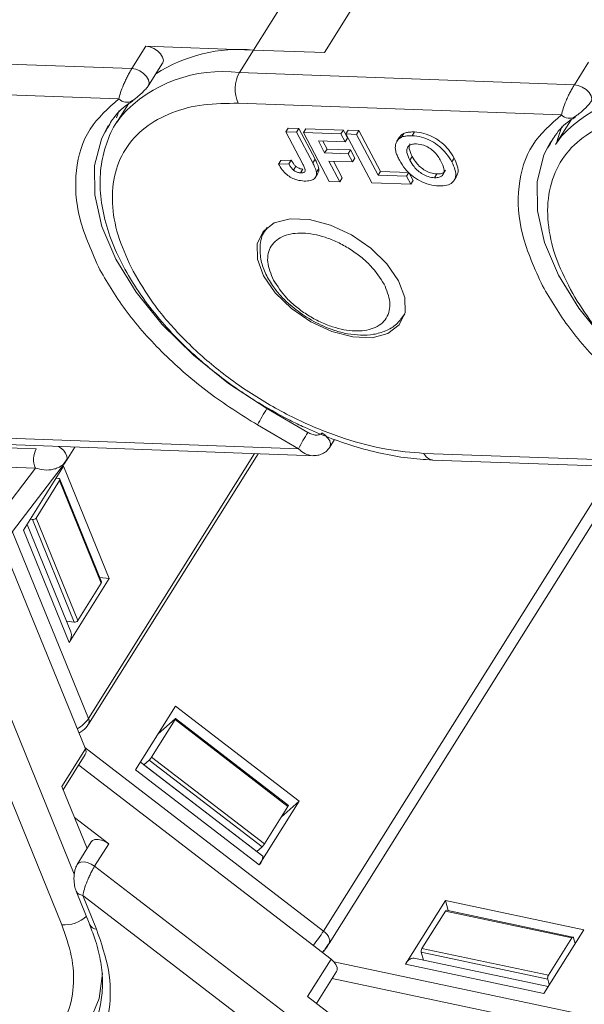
# Model space of a CAD drawing. Header units: millimetres. Extents: x 3578 to 4080, y -235 to 116.
# Tile 20 of 34: x 3862 to 3878, y 44 to 72. Entities that reach past the tile are written whole.
import ezdxf

# ---------------------------------------------------------------- set-up
doc = ezdxf.new("R2010")
doc.units = ezdxf.units.MM

msp = doc.modelspace()

# ---------------------------------------------------------------- linework, layer by layer
at = {"color": 7, "linetype": 'Continuous', "lineweight": 15}
for p, q in [((3883.315, 94.475), (3868.662, 71.098)), ((3870.667, 71.025), (3885.321, 94.403)), ((3865.615, 71.208), (3865.215, 70.571)), ((3868.662, 71.098), (3865.615, 71.208)), ((3865.215, 70.571), (3855.729, 70.915)), ((3868.262, 70.461), (3868.662, 71.098)), ((3870.667, 71.025), (3868.662, 71.098)), ((3865.687, 70.09), (3866.087, 70.727)), ((3878.148, 70.754), (3877.748, 70.117)), ((3877.748, 70.117), (3868.262, 70.461)), ((3855.698, 70.046), (3864.85, 69.715)), ((3865.687, 70.09), (3865.672, 70.07)), ((3865.119, 69.575), (3864.781, 69.035)), ((3868.23, 69.592), (3877.383, 69.261)), ((3864.781, 69.175), (3864.858, 69.383)), ((3864.781, 69.035), (3864.92, 69.235)), ((3864.437, 68.756), (3864.55, 68.957)), ((3877.652, 69.121), (3877.213, 68.422)), ((3869.639, 68.889), (3869.573, 68.783)), ((3870.048, 67.886), (3869.573, 68.783)), ((3869.573, 68.783), (3869.874, 68.772)), ((3869.639, 68.889), (3869.941, 68.878)), ((3869.941, 68.878), (3869.874, 68.772)), ((3869.874, 68.772), (3870.337, 67.899)), ((3869.941, 68.878), (3870.403, 68.005)), ((3870.14, 68.871), (3870.073, 68.765)), ((3870.073, 68.765), (3871.138, 68.726)), ((3870.808, 67.379), (3870.073, 68.765)), ((3870.14, 68.871), (3871.205, 68.832)), ((3871.205, 68.832), (3871.138, 68.726)), ((3871.138, 68.726), (3871.26, 68.495)), ((3871.205, 68.832), (3871.327, 68.601)), ((3871.344, 68.827), (3871.277, 68.721)), ((3872.011, 67.336), (3871.277, 68.721)), ((3871.277, 68.721), (3871.578, 68.71)), ((3871.344, 68.827), (3871.645, 68.816)), ((3871.645, 68.816), (3871.578, 68.71)), ((3871.578, 68.71), (3872.19, 67.556)), ((3871.645, 68.816), (3872.257, 67.662)), ((3872.786, 68.621), (3872.72, 68.514)), ((3872.917, 68.734), (3872.851, 68.628)), ((3873.219, 68.777), (3873.152, 68.67)), ((3877.213, 68.422), (3877.409, 68.692)), ((3871.26, 68.495), (3870.497, 68.523)), ((3870.497, 68.523), (3870.676, 68.185)), ((3870.622, 68.518), (3870.743, 68.292)), ((3871.327, 68.601), (3871.26, 68.495)), ((3876.97, 68.302), (3877.083, 68.503)), ((3870.743, 68.292), (3870.676, 68.185)), ((3870.676, 68.185), (3871.339, 68.161)), ((3870.743, 68.292), (3871.405, 68.268)), ((3871.405, 68.268), (3871.339, 68.161)), ((3871.339, 68.161), (3871.461, 67.93)), ((3871.405, 68.268), (3871.528, 68.037)), ((3873.089, 67.977), (3873.155, 68.083)), ((3869.435, 67.973), (3869.369, 67.867)), ((3869.66, 67.874), (3869.369, 67.867)), ((3869.435, 67.973), (3869.727, 67.98)), ((3869.727, 67.98), (3869.66, 67.874)), ((3869.859, 67.806), (3869.793, 67.7)), ((3870.403, 68.005), (3870.337, 67.899)), ((3871.461, 67.93), (3870.798, 67.954)), ((3870.798, 67.954), (3871.109, 67.368)), ((3870.924, 67.95), (3871.175, 67.475)), ((3871.528, 68.037), (3871.461, 67.93)), ((3874.342, 68.037), (3874.275, 67.931)), ((3870.061, 67.724), (3869.994, 67.618)), ((3870.396, 67.466), (3870.463, 67.573)), ((3870.509, 67.743), (3870.442, 67.636)), ((3872.257, 67.662), (3872.19, 67.556)), ((3872.19, 67.556), (3872.994, 67.527)), ((3872.257, 67.662), (3873.06, 67.633)), ((3873.06, 67.633), (3872.994, 67.527)), ((3872.994, 67.527), (3873.116, 67.296)), ((3873.06, 67.633), (3873.183, 67.402)), ((3873.853, 67.587), (3873.787, 67.48)), ((3874.343, 67.408), (3874.41, 67.514)), ((3871.109, 67.368), (3870.808, 67.379)), ((3871.109, 67.368), (3871.175, 67.475)), ((3873.116, 67.296), (3872.011, 67.336)), ((3873.116, 67.296), (3873.183, 67.402)), ((3869.036, 66.063), (3869.006, 66.016)), ((3869.02, 66.037), (3869.043, 66.069)), ((3872.911, 63.569), (3872.94, 63.616)), ((3872.943, 63.624), (3872.913, 63.572)), ((3870.2, 60.267), (3869.042, 60.943)), ((3869.934, 59.803), (3868.776, 60.478)), ((3869.934, 59.803), (3860.954, 60.128)), ((3870.823, 59.85), (3870.958, 60.065)), ((3861.198, 59.939), (3870.388, 59.606)), ((3862.509, 59.8), (3861.414, 59.839)), ((3863.363, 59.468), (3863.604, 59.852)), ((3870.823, 59.85), (3870.82, 59.845)), ((3859.362, 54.253), (3863.334, 59.427)), ((3863.28, 59.368), (3863.381, 59.514)), ((3863.363, 59.468), (3863.356, 59.458)), ((3863.987, 52.002), (3868.789, 59.664)), ((3868.692, 59.667), (3863.989, 52.165)), ((3882.466, 59.348), (3873.487, 59.674)), ((3873.731, 59.485), (3882.921, 59.152)), ((3862.49, 59.257), (3858.608, 54.202)), ((3862.49, 59.257), (3861.395, 59.297)), ((3863.28, 59.306), (3862.147, 57.5)), ((3863.28, 59.306), (3864.574, 56.127)), ((3878.89, 59.298), (3870.643, 46.142)), ((3870.799, 45.786), (3879.26, 59.285)), ((3863.169, 58.904), (3862.503, 57.841)), ((3863.071, 58.974), (3863.137, 58.965)), ((3864.351, 55.998), (3863.169, 58.904)), ((3864.357, 56.035), (3863.174, 58.941)), ((3862.404, 57.796), (3862.338, 57.805)), ((3862.404, 57.796), (3863.586, 54.891)), ((3862.503, 57.841), (3863.685, 54.935)), ((3863.989, 52.165), (3861.831, 57.468)), ((3862.147, 57.5), (3863.441, 54.32)), ((3863.486, 54.618), (3862.248, 57.661)), ((3861.543, 57.094), (3863.9, 51.304)), ((3864.574, 56.127), (3863.441, 54.32)), ((3864.306, 56.161), (3864.574, 56.127)), ((3864.351, 55.998), (3863.685, 54.935)), ((3863.586, 47.757), (3860.753, 54.719)), ((3863.364, 54.919), (3863.586, 54.891)), ((3860.037, 54.177), (3863.234, 46.32)), ((3866.455, 52.513), (3865.323, 50.706)), ((3866.455, 52.513), (3869.954, 49.821)), ((3869.65, 49.702), (3866.453, 52.162)), ((3863.987, 52.002), (3863.981, 51.993)), ((3866.44, 52.131), (3865.774, 51.068)), ((3865.963, 51.728), (3866.439, 52.154)), ((3869.637, 49.672), (3866.44, 52.131)), ((3870.643, 46.142), (3863.885, 51.34)), ((3863.9, 51.304), (3863.234, 50.241)), ((3863.273, 50.145), (3863.898, 51.142)), ((3865.774, 51.068), (3868.971, 48.609)), ((3863.711, 50.844), (3870.856, 45.348)), ((3868.925, 48.259), (3865.46, 50.925)), ((3865.558, 50.852), (3865.552, 50.854)), ((3865.706, 50.985), (3865.558, 50.852)), ((3865.558, 50.852), (3868.756, 48.393)), ((3865.706, 50.985), (3868.904, 48.526)), ((3865.323, 50.706), (3868.822, 48.015)), ((3863.234, 50.241), (3863.95, 48.48)), ((3869.954, 49.821), (3868.822, 48.015)), ((3869.637, 49.672), (3868.971, 48.609)), ((3869.445, 49.365), (3869.954, 49.821)), ((3864.562, 48.614), (3863.592, 49.36)), ((3864.067, 48.666), (3863.668, 48.029)), ((3864.162, 47.977), (3864.562, 48.614)), ((3868.756, 48.393), (3868.749, 48.395)), ((3868.756, 48.393), (3868.904, 48.526)), ((3863.665, 48.024), (3863.668, 48.029)), ((3871.54, 42.302), (3864.162, 47.977)), ((3863.638, 47.274), (3864.027, 46.316)), ((3863.827, 47.153), (3872.471, 40.504)), ((3863.827, 47.153), (3864.217, 46.195)), ((3874.094, 47.01), (3872.962, 45.204)), ((3874.094, 47.01), (3878.013, 46.181)), ((3874.176, 46.72), (3874.094, 47.01)), ((3874.097, 46.709), (3873.431, 45.646)), ((3877.678, 45.951), (3874.097, 46.709)), ((3877.708, 45.973), (3874.128, 46.731)), ((3878.013, 46.181), (3876.881, 44.374)), ((3877.678, 45.951), (3877.011, 44.888)), ((3877.726, 45.951), (3877.77, 45.793)), ((3873.412, 45.54), (3876.993, 44.782)), ((3873.412, 45.54), (3873.474, 45.32)), ((3873.431, 45.646), (3877.011, 44.888)), ((3870.856, 45.348), (3870.19, 44.285)), ((3878.944, 43.577), (3870.939, 45.271)), ((3872.962, 45.204), (3876.881, 44.374)), ((3877.005, 44.573), (3873.209, 45.376)), ((3870.445, 44.089), (3871.012, 44.992)), ((3870.891, 44.8), (3879.214, 43.038)), ((3877.037, 44.624), (3876.993, 44.782)), ((3870.19, 44.285), (3871.848, 43.01))]:
    msp.add_line(p, q, dxfattribs=at)
at = {"color": 7, "linetype": 'Continuous', "lineweight": 15, "flags": 128}
for points in [[(3866.087, 70.727), (3866.09, 70.733), (3866.108, 70.807), (3866.087, 70.895), (3866.031, 70.987), (3865.945, 71.072), (3865.839, 71.143), (3865.725, 71.19), (3865.615, 71.208)], [(3865.215, 70.571), (3865.325, 70.552), (3865.44, 70.505), (3865.545, 70.435), (3865.631, 70.349), (3865.687, 70.258), (3865.708, 70.17), (3865.691, 70.096), (3865.687, 70.09)], [(3877.748, 70.117), (3877.858, 70.098), (3877.972, 70.051), (3878.078, 69.981), (3878.164, 69.895), (3878.22, 69.803), (3878.241, 69.716), (3878.224, 69.642), (3878.22, 69.636)], [(3877.246, 68.473), (3877.267, 68.563), (3877.391, 68.929)], [(3869.042, 60.943), (3867.955, 61.65), (3866.958, 62.451), (3866.077, 63.322), (3865.339, 64.239), (3864.764, 65.174), (3864.37, 66.102), (3864.167, 66.995), (3864.162, 67.828), (3864.354, 68.577), (3864.437, 68.756)], [(3881.042, 60.816), (3880.488, 61.196), (3879.49, 61.997), (3878.61, 62.868), (3877.871, 63.785), (3877.297, 64.72), (3876.902, 65.648), (3876.7, 66.541), (3876.695, 67.374), (3876.887, 68.122), (3876.97, 68.302)], [(3872.77, 64.564), (3872.945, 64.09), (3872.951, 63.661), (3872.787, 63.31), (3872.467, 63.067), (3872.017, 62.95), (3871.473, 62.97), (3870.879, 63.124), (3870.284, 63.401), (3869.735, 63.778), (3869.277, 64.223), (3868.947, 64.702), (3868.773, 65.176), (3868.767, 65.605), (3868.93, 65.956), (3869.25, 66.199), (3869.7, 66.316), (3870.244, 66.296), (3870.838, 66.142), (3871.433, 65.865), (3871.982, 65.488), (3872.44, 65.043), (3872.77, 64.564)], [(3870.598, 60.253), (3870.692, 60.186), (3870.768, 60.108), (3870.82, 60.025), (3870.843, 59.944), (3870.835, 59.874), (3870.823, 59.85)], [(3863.141, 59.869), (3863.193, 59.834), (3863.278, 59.76), (3863.341, 59.678), (3863.377, 59.596), (3863.382, 59.52), (3863.363, 59.468)], [(3866.439, 52.154), (3866.445, 52.159), (3866.45, 52.161), (3866.452, 52.162), (3866.453, 52.16), (3866.453, 52.155), (3866.45, 52.149), (3866.446, 52.141), (3866.44, 52.131)], [(3864.562, 48.614), (3864.465, 48.676), (3864.361, 48.719), (3864.26, 48.739), (3864.171, 48.733), (3864.102, 48.704), (3864.067, 48.666)], [(3863.668, 48.029), (3863.703, 48.066), (3863.772, 48.096), (3863.861, 48.101), (3863.962, 48.081), (3864.065, 48.039), (3864.162, 47.977)], [(3870.643, 46.142), (3870.699, 46.093), (3870.746, 46.041), (3870.782, 45.987), (3870.807, 45.933), (3870.819, 45.881), (3870.817, 45.834), (3870.802, 45.792), (3870.799, 45.786)], [(3877.678, 45.951), (3877.684, 45.96), (3877.691, 45.967), (3877.699, 45.971), (3877.705, 45.973), (3877.712, 45.971), (3877.718, 45.967), (3877.722, 45.96), (3877.726, 45.951)], [(3871.012, 44.992), (3871.029, 45.034), (3871.028, 45.108), (3870.997, 45.19), (3870.938, 45.272), (3870.856, 45.348)], [(3864.384, 44.936), (3864.29, 44.232), (3864.016, 43.571)]]:
    msp.add_lwpolyline(points, dxfattribs=at)
at = {"color": 7, "linetype": 'Continuous', "lineweight": 15}
for centre, radius, start, end in [((3868.261, 66.747), 4.37, 84.7436, 122.8024), ((3867.783, 66.596), 3.894, 82.9397, 137.34), ((3869.084, 69.996), 0.944, 150.5277, 205.3168), ((3880.156, 66.061), 3.803, 85.2465, 136.2459), ((3865.074, 69.93), 0.311, 223.963, 301.865), ((3877.607, 69.476), 0.311, 223.963, 301.865), ((3874.764, 57.355), 6.754, 147.9107, 152.4531), ((3875.922, 56.679), 6.754, 147.9107, 152.4531), ((3863.023, 59.509), 0.59, 150.5277, 205.3168), ((3873.773, 59.791), 0.309, 202.3214, 262.0007), ((3863.138, 58.927), 0.0385, 323.3964, 91.9066), ((3862.415, 57.904), 0.108, 264.2757, 324.4959), ((3864.318, 56.022), 0.0407, 323.8325, 19.0035), ((3863.597, 54.998), 0.108, 264.2757, 324.4959), ((3863.178, 54.512), 0.326, 323.8325, 19.0035), ((3863.204, 52.693), 0.946, 299.4923, 326.0735), ((3863.835, 52.086), 0.173, 331.3294, 27.134), ((3863.75, 51.225), 0.169, 330.5696, 27.8937), ((3865.387, 51.311), 0.456, 314.4241, 327.9102), ((3869.605, 49.703), 0.0454, 315.65, 358.4626), ((3868.584, 48.852), 0.456, 314.4241, 327.9102), ((3868.562, 48.269), 0.363, 315.65, 358.4626), ((3863.834, 47.374), 0.221, 206.7717, 268.0064), ((3874.129, 46.696), 0.0343, 91.6092, 158.1956), ((3863.316, 47.203), 0.886, 264.6749, 313.6184), ((3864.221, 46.411), 0.216, 206.0344, 268.7934), ((3866.437, 48.822), 4.988, 321.7446, 327.4874), ((3873.559, 45.569), 0.15, 149.0949, 191.4275), ((3873.217, 45.102), 0.275, 91.6092, 158.1956), ((3877.14, 44.811), 0.15, 149.0949, 191.4275)]:
    msp.add_arc(centre, radius, start, end, dxfattribs=at)
for points, knots in [([(3864.85, 69.715), (3864.863, 69.772), (3864.89, 69.888), (3864.964, 70.08), (3865.035, 70.239), (3865.095, 70.359), (3865.156, 70.474), (3865.196, 70.539), (3865.215, 70.571)], [0, 0, 0, 0, 0.2479947, 0.4981508, 0.6300332, 0.7488149, 0.8771295, 1, 1, 1, 1]), ([(3865.231, 69.662), (3865.256, 69.68), (3865.306, 69.716), (3865.406, 69.797), (3865.511, 69.891), (3865.599, 69.982), (3865.659, 70.053), (3865.684, 70.091), (3865.698, 70.111)], [0, 0, 0, 0, 0.200364, 0.408541, 0.643672, 0.796531, 0.892345, 1, 1, 1, 1]), ([(3877.383, 69.261), (3877.396, 69.318), (3877.423, 69.434), (3877.497, 69.626), (3877.568, 69.785), (3877.628, 69.905), (3877.689, 70.019), (3877.729, 70.085), (3877.748, 70.117)], [0, 0, 0, 0, 0.2479947, 0.4981508, 0.6300332, 0.7488149, 0.8771295, 1, 1, 1, 1]), ([(3864.31, 64.87), (3864.092, 65.357), (3863.648, 66.347), (3863.575, 67.718), (3863.933, 68.907), (3864.548, 69.448), (3864.85, 69.715)], [0, 0, 0, 0, 0.245823, 0.5, 0.754177, 1, 1, 1, 1]), ([(3864.461, 68.769), (3864.527, 68.893), (3864.684, 69.188), (3864.956, 69.48), (3865.193, 69.623), (3865.247, 69.656)], [0, 0, 0, 0, 0.3587939, 0.8542048, 1, 1, 1, 1]), ([(3868.23, 69.592), (3867.897, 69.588), (3867.21, 69.581), (3866.311, 69.343), (3865.548, 68.922), (3864.993, 68.309), (3864.684, 67.543), (3864.638, 66.673), (3864.815, 65.76), (3865.108, 65.138), (3865.25, 64.836)], [0, 0, 0, 0, 0.116516, 0.2400113, 0.3686408, 0.5, 0.6313592, 0.7599887, 0.883484, 1, 1, 1, 1]), ([(3877.764, 69.208), (3877.789, 69.226), (3877.839, 69.262), (3877.939, 69.343), (3878.044, 69.437), (3878.132, 69.528), (3878.192, 69.599), (3878.217, 69.637), (3878.231, 69.657)], [0, 0, 0, 0, 0.200364, 0.408541, 0.643672, 0.796531, 0.892345, 1, 1, 1, 1]), ([(3864.954, 69.259), (3864.916, 69.218), (3864.723, 69.002), (3864.507, 68.528), (3864.327, 67.858), (3864.3, 67.143), (3864.408, 66.399), (3864.645, 65.644), (3864.998, 64.894), (3865.45, 64.167), (3865.977, 63.484), (3866.541, 62.873), (3867.088, 62.361), (3867.636, 61.907), (3868.159, 61.519), (3868.529, 61.279), (3868.691, 61.175)], [0, 0, 0, 0, 0.020754, 0.108176, 0.192399, 0.277617, 0.363326, 0.44866, 0.532982, 0.615659, 0.69577, 0.770268, 0.836163, 0.889348, 0.951641, 1, 1, 1, 1]), ([(3876.843, 64.416), (3876.625, 64.903), (3876.181, 65.893), (3876.108, 67.264), (3876.466, 68.453), (3877.081, 68.994), (3877.383, 69.261)], [0, 0, 0, 0, 0.245823, 0.5, 0.754177, 1, 1, 1, 1]), ([(3877.699, 64.199), (3877.539, 64.512), (3877.209, 65.157), (3876.98, 66.112), (3876.98, 67.029), (3877.253, 67.846), (3877.782, 68.51), (3878.532, 68.98), (3879.43, 69.262), (3880.125, 69.293), (3880.463, 69.309)], [0, 0, 0, 0, 0.116516, 0.240011, 0.368641, 0.5, 0.631359, 0.759989, 0.883484, 1, 1, 1, 1]), ([(3876.994, 68.315), (3877.06, 68.439), (3877.217, 68.734), (3877.489, 69.026), (3877.726, 69.169), (3877.78, 69.202)], [0, 0, 0, 0, 0.3587939, 0.8542048, 1, 1, 1, 1]), ([(3872.675, 68.328), (3872.677, 68.361), (3872.679, 68.426), (3872.721, 68.531), (3872.785, 68.597), (3872.844, 68.625), (3872.851, 68.628)], [0, 0, 0, 0, 0.2509, 0.502162, 0.946531, 1, 1, 1, 1]), ([(3872.788, 68.619), (3872.819, 68.66), (3872.854, 68.705), (3872.911, 68.731), (3872.917, 68.734)], [0, 0, 0, 0, 0.88786, 1, 1, 1, 1]), ([(3872.851, 68.628), (3872.867, 68.634), (3872.898, 68.647), (3872.949, 68.658), (3872.999, 68.666), (3873.048, 68.67), (3873.099, 68.672), (3873.134, 68.671), (3873.152, 68.67)], [0, 0, 0, 0, 0.185429, 0.37219, 0.527708, 0.683877, 0.841678, 1, 1, 1, 1]), ([(3872.917, 68.734), (3872.933, 68.74), (3872.965, 68.753), (3873.015, 68.764), (3873.065, 68.772), (3873.115, 68.776), (3873.166, 68.778), (3873.201, 68.777), (3873.219, 68.777)], [0, 0, 0, 0, 0.185429, 0.37219, 0.527708, 0.683877, 0.841678, 1, 1, 1, 1]), ([(3873.152, 68.67), (3873.239, 68.662), (3873.415, 68.646), (3873.694, 68.534), (3873.935, 68.37), (3874.138, 68.164), (3874.226, 68.014), (3874.275, 67.931)], [0, 0, 0, 0, 0.203933, 0.41017, 0.593215, 0.773531, 1, 1, 1, 1]), ([(3873.219, 68.777), (3873.306, 68.769), (3873.481, 68.753), (3873.76, 68.64), (3874.002, 68.476), (3874.204, 68.27), (3874.293, 68.121), (3874.342, 68.037)], [0, 0, 0, 0, 0.203933, 0.41017, 0.593215, 0.773531, 1, 1, 1, 1]), ([(3873.089, 67.977), (3873.053, 68.052), (3872.998, 68.169), (3873, 68.312), (3873.058, 68.394), (3873.157, 68.438), (3873.239, 68.439), (3873.278, 68.439)], [0, 0, 0, 0, 0.319417, 0.499226, 0.680002, 0.847806, 1, 1, 1, 1]), ([(3873.155, 68.083), (3873.121, 68.157), (3873.068, 68.273), (3873.06, 68.397), (3873.089, 68.432), (3873.096, 68.441)], [0, 0, 0, 0, 0.570419, 0.891524, 1, 1, 1, 1]), ([(3873.278, 68.439), (3873.345, 68.432), (3873.458, 68.419), (3873.628, 68.337), (3873.773, 68.229), (3873.888, 68.093), (3873.944, 67.995), (3873.97, 67.949)], [0, 0, 0, 0, 0.241919, 0.409044, 0.576174, 0.800887, 1, 1, 1, 1]), ([(3872.792, 67.979), (3872.782, 67.997), (3872.763, 68.034), (3872.737, 68.091), (3872.714, 68.15), (3872.694, 68.21), (3872.68, 68.271), (3872.677, 68.309), (3872.675, 68.328)], [0, 0, 0, 0, 0.15395, 0.308181, 0.478699, 0.649961, 0.824203, 1, 1, 1, 1]), ([(3873.853, 67.587), (3873.794, 67.593), (3873.686, 67.606), (3873.521, 67.683), (3873.38, 67.782), (3873.25, 67.92), (3873.19, 68.023), (3873.155, 68.083)], [0, 0, 0, 0, 0.213943, 0.387352, 0.56015, 0.741367, 1, 1, 1, 1]), ([(3870.097, 67.388), (3870.03, 67.394), (3869.915, 67.404), (3869.738, 67.475), (3869.589, 67.576), (3869.459, 67.712), (3869.4, 67.813), (3869.369, 67.867)], [0, 0, 0, 0, 0.24093, 0.409491, 0.578642, 0.775105, 1, 1, 1, 1]), ([(3869.793, 67.7), (3869.781, 67.711), (3869.756, 67.734), (3869.73, 67.766), (3869.709, 67.796), (3869.692, 67.822), (3869.676, 67.848), (3869.666, 67.865), (3869.66, 67.874)], [0, 0, 0, 0, 0.205288, 0.416473, 0.561717, 0.70725, 0.853541, 1, 1, 1, 1]), ([(3869.727, 67.98), (3869.732, 67.971), (3869.743, 67.952), (3869.761, 67.924), (3869.781, 67.895), (3869.803, 67.865), (3869.828, 67.835), (3869.849, 67.816), (3869.859, 67.806)], [0, 0, 0, 0, 0.15598, 0.312089, 0.480893, 0.650178, 0.823475, 1, 1, 1, 1]), ([(3869.859, 67.806), (3869.88, 67.791), (3869.919, 67.761), (3869.986, 67.734), (3870.032, 67.726), (3870.056, 67.724), (3870.061, 67.724)], [0, 0, 0, 0, 0.329986, 0.628364, 0.925073, 1, 1, 1, 1]), ([(3870.048, 67.886), (3870.065, 67.852), (3870.1, 67.783), (3870.13, 67.699), (3870.115, 67.648), (3870.08, 67.624), (3870.036, 67.617), (3870.004, 67.618), (3869.994, 67.618)], [0, 0, 0, 0, 0.272224, 0.546623, 0.659126, 0.771081, 0.934792, 1, 1, 1, 1]), ([(3870.337, 67.899), (3870.346, 67.88), (3870.366, 67.843), (3870.389, 67.793), (3870.408, 67.75), (3870.422, 67.712), (3870.435, 67.673), (3870.44, 67.649), (3870.442, 67.636)], [0, 0, 0, 0, 0.20827, 0.416707, 0.561481, 0.706573, 0.852825, 1, 1, 1, 1]), ([(3870.403, 68.005), (3870.413, 67.986), (3870.432, 67.949), (3870.456, 67.9), (3870.475, 67.856), (3870.489, 67.818), (3870.502, 67.78), (3870.506, 67.755), (3870.509, 67.743)], [0, 0, 0, 0, 0.20827, 0.416707, 0.561481, 0.706573, 0.852825, 1, 1, 1, 1]), ([(3873.91, 67.25), (3873.822, 67.257), (3873.647, 67.273), (3873.371, 67.383), (3873.131, 67.545), (3872.929, 67.747), (3872.841, 67.896), (3872.792, 67.979)], [0, 0, 0, 0, 0.205416, 0.413489, 0.592452, 0.772931, 1, 1, 1, 1]), ([(3873.787, 67.48), (3873.727, 67.487), (3873.62, 67.499), (3873.454, 67.577), (3873.314, 67.676), (3873.184, 67.814), (3873.124, 67.916), (3873.089, 67.977)], [0, 0, 0, 0, 0.213943, 0.387352, 0.56015, 0.741367, 1, 1, 1, 1]), ([(3873.97, 67.949), (3874.006, 67.874), (3874.061, 67.755), (3874.059, 67.61), (3873.999, 67.525), (3873.901, 67.482), (3873.821, 67.481), (3873.787, 67.48)], [0, 0, 0, 0, 0.3192639, 0.5046241, 0.6908579, 0.8645927, 1, 1, 1, 1]), ([(3874.275, 67.931), (3874.31, 67.857), (3874.381, 67.708), (3874.399, 67.497), (3874.312, 67.342), (3874.14, 67.254), (3873.989, 67.251), (3873.91, 67.25)], [0, 0, 0, 0, 0.204609, 0.411109, 0.621842, 0.801311, 1, 1, 1, 1]), ([(3874.342, 68.037), (3874.376, 67.964), (3874.445, 67.816), (3874.472, 67.628), (3874.417, 67.551), (3874.397, 67.522)], [0, 0, 0, 0, 0.385869, 0.775303, 1, 1, 1, 1]), ([(3869.994, 67.618), (3869.981, 67.619), (3869.955, 67.62), (3869.916, 67.63), (3869.881, 67.643), (3869.85, 67.659), (3869.82, 67.678), (3869.802, 67.693), (3869.793, 67.7)], [0, 0, 0, 0, 0.199415, 0.404779, 0.549305, 0.697938, 0.847272, 1, 1, 1, 1]), ([(3870.442, 67.636), (3870.443, 67.603), (3870.446, 67.528), (3870.387, 67.443), (3870.268, 67.389), (3870.159, 67.388), (3870.097, 67.388)], [0, 0, 0, 0, 0.206429, 0.456722, 0.693973, 1, 1, 1, 1]), ([(3870.509, 67.743), (3870.511, 67.708), (3870.515, 67.642), (3870.477, 67.597), (3870.458, 67.576)], [0, 0, 0, 0, 0.518192, 1, 1, 1, 1]), ([(3874.096, 67.694), (3874.085, 67.673), (3874.058, 67.624), (3873.967, 67.589), (3873.888, 67.587), (3873.853, 67.587)], [0, 0, 0, 0, 0.290338, 0.689161, 1, 1, 1, 1]), ([(3869.035, 66.036), (3869.014, 66.011), (3868.896, 65.875), (3868.83, 65.551), (3868.858, 65.139), (3868.998, 64.749), (3869.199, 64.412), (3869.439, 64.121), (3869.742, 63.82), (3870.004, 63.639), (3870.166, 63.528)], [0, 0, 0, 0, 0.037247, 0.203317, 0.353764, 0.490629, 0.626793, 0.730782, 0.833782, 1, 1, 1, 1]), ([(3869.225, 64.584), (3869.154, 64.757), (3869.044, 65.025), (3869.068, 65.341), (3869.154, 65.553), (3869.308, 65.724), (3869.584, 65.878), (3870.04, 65.946), (3870.587, 65.842), (3871.04, 65.662), (3871.385, 65.472), (3871.704, 65.245), (3872.07, 64.915), (3872.245, 64.645), (3872.359, 64.47)], [0, 0, 0, 0, 0.119721, 0.184895, 0.25, 0.315174, 0.380279, 0.5, 0.619721, 0.684895, 0.75, 0.815174, 0.880279, 1, 1, 1, 1]), ([(3868.776, 60.478), (3868.304, 60.775), (3867.352, 61.376), (3866.101, 62.473), (3865.035, 63.655), (3864.55, 64.468), (3864.31, 64.87)], [0, 0, 0, 0, 0.247221, 0.5, 0.752779, 1, 1, 1, 1]), ([(3865.25, 64.836), (3865.429, 64.533), (3865.796, 63.909), (3866.598, 62.973), (3867.587, 62.066), (3868.736, 61.246), (3869.975, 60.569), (3871.223, 60.075), (3872.414, 59.761), (3873.136, 59.702), (3873.487, 59.674)], [0, 0, 0, 0, 0.116516, 0.2400113, 0.3686408, 0.5, 0.6313592, 0.7599887, 0.883484, 1, 1, 1, 1]), ([(3872.359, 64.47), (3872.43, 64.297), (3872.54, 64.029), (3872.516, 63.713), (3872.43, 63.5), (3872.276, 63.329), (3872, 63.175), (3871.544, 63.108), (3870.997, 63.212), (3870.544, 63.392), (3870.199, 63.581), (3869.88, 63.808), (3869.514, 64.138), (3869.339, 64.409), (3869.225, 64.584)], [0, 0, 0, 0, 0.119721, 0.184895, 0.25, 0.315174, 0.380279, 0.5, 0.619721, 0.684895, 0.75, 0.815174, 0.880279, 1, 1, 1, 1]), ([(3881.308, 60.024), (3880.837, 60.321), (3879.884, 60.922), (3878.633, 62.019), (3877.568, 63.201), (3877.083, 64.014), (3876.843, 64.416)], [0, 0, 0, 0, 0.247221, 0.5, 0.752779, 1, 1, 1, 1]), ([(3889.759, 62.291), (3889.779, 62.036), (3889.818, 61.512), (3889.646, 60.803), (3889.292, 60.171), (3888.74, 59.657), (3888.017, 59.288), (3887.161, 59.079), (3886.219, 59.027), (3885.223, 59.119), (3884.176, 59.35), (3883.08, 59.724), (3881.958, 60.247), (3880.865, 60.903), (3879.852, 61.665), (3878.969, 62.493), (3878.232, 63.346), (3877.874, 63.919), (3877.699, 64.199)], [0, 0, 0, 0, 0.059209, 0.121152, 0.185061, 0.25, 0.314939, 0.378848, 0.440791, 0.5, 0.559209, 0.621152, 0.685061, 0.75, 0.814939, 0.878848, 0.940791, 1, 1, 1, 1]), ([(3870.166, 63.528), (3870.349, 63.424), (3870.606, 63.279), (3870.999, 63.138), (3871.327, 63.054), (3871.702, 63.012), (3872.068, 63.034), (3872.413, 63.133), (3872.716, 63.307), (3872.844, 63.491), (3872.905, 63.577)], [0, 0, 0, 0, 0.179898, 0.252127, 0.36998, 0.489085, 0.614904, 0.744948, 0.879642, 1, 1, 1, 1]), ([(3868.691, 61.175), (3869.021, 60.98), (3869.484, 60.705), (3870.192, 60.367), (3870.799, 60.111), (3871.522, 59.862), (3872.269, 59.667), (3873.017, 59.53), (3873.496, 59.501), (3873.73, 59.487)], [0, 0, 0, 0, 0.201444, 0.283059, 0.417662, 0.555972, 0.702917, 0.854686, 1, 1, 1, 1]), ([(3870.598, 60.253), (3870.59, 60.243), (3870.575, 60.224), (3870.539, 60.204), (3870.493, 60.192), (3870.418, 60.188), (3870.314, 60.209), (3870.238, 60.248), (3870.2, 60.267)], [0, 0, 0, 0, 0.0951701, 0.1955083, 0.3101122, 0.4377917, 0.7185448, 1, 1, 1, 1]), ([(3870.326, 59.608), (3870.255, 59.62), (3870.116, 59.644), (3869.993, 59.751), (3869.934, 59.803)], [0, 0, 0, 0, 0.514696, 1, 1, 1, 1]), ([(3870.326, 59.608), (3870.366, 59.609), (3870.45, 59.61), (3870.581, 59.644), (3870.717, 59.716), (3870.785, 59.801), (3870.82, 59.845)], [0, 0, 0, 0, 0.209177, 0.440931, 0.704741, 1, 1, 1, 1]), ([(3863.356, 59.458), (3863.338, 59.432), (3863.3, 59.379), (3863.243, 59.337), (3863.214, 59.316)], [0, 0, 0, 0, 0.491425, 1, 1, 1, 1]), ([(3863.214, 59.316), (3863.18, 59.296), (3863.113, 59.257), (3862.952, 59.207), (3862.731, 59.189), (3862.568, 59.235), (3862.49, 59.257)], [0, 0, 0, 0, 0.162122, 0.331157, 0.675408, 1, 1, 1, 1]), ([(3863.717, 51.753), (3863.755, 51.775), (3863.869, 51.839), (3863.936, 51.931), (3863.981, 51.993)], [0, 0, 0, 0, 0.330703, 1, 1, 1, 1]), ([(3863.665, 48.024), (3863.651, 47.998), (3863.623, 47.946), (3863.595, 47.841), (3863.58, 47.73), (3863.575, 47.588), (3863.59, 47.42), (3863.622, 47.323), (3863.637, 47.274)], [0, 0, 0, 0, 0.134653, 0.268334, 0.397751, 0.522715, 0.763473, 1, 1, 1, 1]), ([(3864.162, 47.977), (3864.145, 47.949), (3864.111, 47.891), (3864.057, 47.789), (3864.003, 47.677), (3863.935, 47.518), (3863.864, 47.323), (3863.839, 47.209), (3863.827, 47.153)], [0, 0, 0, 0, 0.115349, 0.234722, 0.358791, 0.488149, 0.751597, 1, 1, 1, 1]), ([(3859.368, 42.16), (3859.719, 42.13), (3860.442, 42.069), (3861.424, 42.203), (3862.291, 42.522), (3862.968, 43.041), (3863.411, 43.728), (3863.594, 44.539), (3863.549, 45.412), (3863.337, 46.023), (3863.234, 46.32)], [0, 0, 0, 0, 0.116516, 0.240011, 0.368641, 0.5, 0.631359, 0.759989, 0.883484, 1, 1, 1, 1]), ([(3864.018, 46.318), (3864.079, 46.166), (3864.226, 45.801), (3864.349, 45.248), (3864.404, 44.661), (3864.348, 44.107), (3864.248, 43.697), (3864.125, 43.498), (3864.095, 43.449)], [0, 0, 0, 0, 0.1362494, 0.3261992, 0.519563, 0.7193377, 0.9308899, 1, 1, 1, 1]), ([(3864.217, 46.195), (3864.35, 45.802), (3864.619, 45.006), (3864.62, 43.913), (3864.338, 42.943), (3863.894, 42.457), (3863.675, 42.217)], [0, 0, 0, 0, 0.2472209, 0.5, 0.7527791, 1, 1, 1, 1]), ([(3870.614, 45.534), (3870.628, 45.551), (3870.658, 45.589), (3870.716, 45.668), (3870.752, 45.722), (3870.775, 45.758)], [0, 0, 0, 0, 0.232757, 0.50357, 1, 1, 1, 1]), ([(3870.649, 45.572), (3870.688, 45.625), (3870.74, 45.696), (3870.787, 45.766), (3870.798, 45.784), (3870.799, 45.786)], [0, 0, 0, 0, 0.7172547, 0.9762502, 1, 1, 1, 1])]:
    msp.add_open_spline(points, degree=3, knots=knots, dxfattribs=at)

doc.saveas('drawing.dxf')
